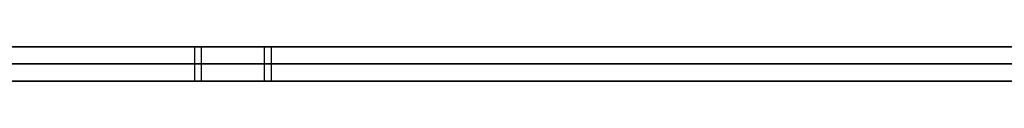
# Model space of a CAD drawing. Extents: x -3.09 to 3.09, y -0.36 to 1.94.
# Tile 87 of 168: x -0.957935 to -0.946406, y 1.8416 to 1.842. Entities that reach past the tile are written whole.
import ezdxf

# ---------------------------------------------------------------- set-up
doc = ezdxf.new("R2010")
doc.units = 0
doc.layers.get('0').update_dxf_attribs({"linetype": 'CONTINUOUS'})

# ---------------------------------------------------------------- blocks, each defined once
blk = doc.blocks.new('*U1')
at = {"extrusion": (0, 1, 0)}
for p, q in [((-3.01875, 1.842, 0.83), (3.01875, 1.842, 0.83)), ((3.01875, 1.842, -0.83), (-3.01875, 1.842, -0.83)), ((-2.92375, 1.842, -0.815), (2.92375, 1.842, -0.815)), ((2.92375, 1.842, 0.815), (-2.92375, 1.842, 0.815)), ((2.92375, 1.842, -0.7525), (-2.92375, 1.842, -0.7525)), ((-2.92375, 1.842, 0.7525), (2.92375, 1.842, 0.7525)), ((-2.45875, 1.842, -0.25), (-0.01875, 1.842, -0.25)), ((-0.01875, 1.842, 0.25), (-2.45875, 1.842, 0.25)), ((-2.45875, 1.8418, 0.25), (-0.01875, 1.8418, 0.25)), ((-0.01875, 1.8418, -0.25), (-2.45875, 1.8418, -0.25)), ((2.92375, 1.8416, -0.815), (-2.92375, 1.8416, -0.815)), ((-2.92375, 1.8416, 0.815), (2.92375, 1.8416, 0.815)), ((2.92375, 1.8416, -0.7525), (-2.92375, 1.8416, -0.7525)), ((-2.92375, 1.8416, 0.7525), (2.92375, 1.8416, 0.7525))]:
    blk.add_line(p, q, dxfattribs=at)
at = {"extrusion": (0, 0, -1)}
for p, q in [((-3.01875, 1.842, 0.83), (3.01875, 1.842, 0.83)), ((2.92375, 1.842, -0.7525), (-2.92375, 1.842, -0.7525)), ((2.92375, 1.842, 0.815), (-2.92375, 1.842, 0.815)), ((-0.01875, 1.842, 0.25), (-2.45875, 1.842, 0.25)), ((-2.45875, 1.8418, 0.25), (-0.01875, 1.8418, 0.25)), ((2.92375, 1.8416, -0.7525), (-2.92375, 1.8416, -0.7525)), ((-2.92375, 1.8416, 0.815), (2.92375, 1.8416, 0.815))]:
    blk.add_line(p, q, dxfattribs=at)
for p, q in [((3.01875, 1.842, -0.83), (-3.01875, 1.842, -0.83)), ((-2.92375, 1.842, 0.7525), (2.92375, 1.842, 0.7525)), ((-2.92375, 1.842, -0.815), (2.92375, 1.842, -0.815)), ((-2.45875, 1.842, -0.25), (-0.01875, 1.842, -0.25)), ((-0.95589, 1.842, 0.420612), (-0.95589, 1.8416, 0.420612)), ((-0.95589, 1.842, 0.420612), (-0.95589, 1.8416, 0.420612)), ((-0.955809, 1.842, 0.501346), (-0.955809, 1.8416, 0.501346)), ((-0.955809, 1.842, 0.501346), (-0.955809, 1.8416, 0.501346)), ((-0.955074, 1.842, 0.512857), (-0.955074, 1.8416, 0.512857)), ((-0.955074, 1.842, 0.512857), (-0.955074, 1.8416, 0.512857)), ((-0.954992, 1.842, 0.409265), (-0.954992, 1.8416, 0.409265)), ((-0.954992, 1.842, 0.409265), (-0.954992, 1.8416, 0.409265)), ((-0.01875, 1.8418, -0.25), (-2.45875, 1.8418, -0.25)), ((-2.92375, 1.8416, 0.7525), (2.92375, 1.8416, 0.7525)), ((2.92375, 1.8416, -0.815), (-2.92375, 1.8416, -0.815))]:
    blk.add_line(p, q)
for points in [[(-0.957956, 1.842, 0.409328), (-0.957731, 1.842, 0.409319), (-0.957505, 1.842, 0.40931), (-0.957279, 1.842, 0.409302), (-0.957052, 1.842, 0.409295), (-0.956825, 1.842, 0.409289), (-0.956597, 1.842, 0.409283), (-0.956369, 1.842, 0.409278), (-0.956141, 1.842, 0.409274), (-0.955912, 1.842, 0.409271), (-0.955683, 1.842, 0.409268), (-0.955453, 1.842, 0.409266), (-0.955223, 1.842, 0.409265), (-0.954992, 1.842, 0.409265)], [(-0.957956, 1.842, 0.409328), (-0.957731, 1.842, 0.409319), (-0.957505, 1.842, 0.40931), (-0.957279, 1.842, 0.409302), (-0.957052, 1.842, 0.409295), (-0.956825, 1.842, 0.409289), (-0.956597, 1.842, 0.409283), (-0.956369, 1.842, 0.409278), (-0.956141, 1.842, 0.409274), (-0.955912, 1.842, 0.409271), (-0.955683, 1.842, 0.409268), (-0.955453, 1.842, 0.409266), (-0.955223, 1.842, 0.409265), (-0.954992, 1.842, 0.409265)], [(-0.955074, 1.842, 0.512857), (-0.955303, 1.842, 0.512856), (-0.955531, 1.842, 0.512855), (-0.955759, 1.842, 0.512854), (-0.955987, 1.842, 0.512851), (-0.956214, 1.842, 0.512848), (-0.95644, 1.842, 0.512845), (-0.956667, 1.842, 0.51284), (-0.956892, 1.842, 0.512835), (-0.957118, 1.842, 0.512829), (-0.957342, 1.842, 0.512823), (-0.957567, 1.842, 0.512816), (-0.957791, 1.842, 0.512808), (-0.958014, 1.842, 0.5128)], [(-0.955074, 1.842, 0.512857), (-0.955303, 1.842, 0.512856), (-0.955531, 1.842, 0.512855), (-0.955759, 1.842, 0.512854), (-0.955987, 1.842, 0.512851), (-0.956214, 1.842, 0.512848), (-0.95644, 1.842, 0.512845), (-0.956667, 1.842, 0.51284), (-0.956892, 1.842, 0.512835), (-0.957118, 1.842, 0.512829), (-0.957342, 1.842, 0.512823), (-0.957567, 1.842, 0.512816), (-0.957791, 1.842, 0.512808), (-0.958014, 1.842, 0.5128)], [(-0.95589, 1.842, 0.420612), (-0.956049, 1.842, 0.420612), (-0.956208, 1.842, 0.420613), (-0.956366, 1.842, 0.420614), (-0.956524, 1.842, 0.420616), (-0.956681, 1.842, 0.420618), (-0.956838, 1.842, 0.420621), (-0.956995, 1.842, 0.420625), (-0.957152, 1.842, 0.420629), (-0.957308, 1.842, 0.420634), (-0.957464, 1.842, 0.420639), (-0.957619, 1.842, 0.420644), (-0.957774, 1.842, 0.42065), (-0.957929, 1.842, 0.420657), (-0.958084, 1.842, 0.420664)], [(-0.95589, 1.842, 0.420612), (-0.956049, 1.842, 0.420612), (-0.956208, 1.842, 0.420613), (-0.956366, 1.842, 0.420614), (-0.956524, 1.842, 0.420616), (-0.956681, 1.842, 0.420618), (-0.956838, 1.842, 0.420621), (-0.956995, 1.842, 0.420625), (-0.957152, 1.842, 0.420629), (-0.957308, 1.842, 0.420634), (-0.957464, 1.842, 0.420639), (-0.957619, 1.842, 0.420644), (-0.957774, 1.842, 0.42065), (-0.957929, 1.842, 0.420657), (-0.958084, 1.842, 0.420664)], [(-0.957972, 1.842, 0.501288), (-0.957829, 1.842, 0.501296), (-0.957686, 1.842, 0.501303), (-0.957542, 1.842, 0.501309), (-0.957398, 1.842, 0.501315), (-0.957255, 1.842, 0.501321), (-0.957111, 1.842, 0.501325), (-0.956967, 1.842, 0.50133), (-0.956822, 1.842, 0.501334), (-0.956678, 1.842, 0.501337), (-0.956533, 1.842, 0.50134), (-0.956389, 1.842, 0.501342), (-0.956244, 1.842, 0.501344), (-0.956099, 1.842, 0.501345), (-0.955954, 1.842, 0.501346), (-0.955809, 1.842, 0.501346)], [(-0.957972, 1.842, 0.501288), (-0.957829, 1.842, 0.501296), (-0.957686, 1.842, 0.501303), (-0.957542, 1.842, 0.501309), (-0.957398, 1.842, 0.501315), (-0.957255, 1.842, 0.501321), (-0.957111, 1.842, 0.501325), (-0.956967, 1.842, 0.50133), (-0.956822, 1.842, 0.501334), (-0.956678, 1.842, 0.501337), (-0.956533, 1.842, 0.50134), (-0.956389, 1.842, 0.501342), (-0.956244, 1.842, 0.501344), (-0.956099, 1.842, 0.501345), (-0.955954, 1.842, 0.501346), (-0.955809, 1.842, 0.501346)], [(-0.946352, 1.842, 0.421508), (-0.946533, 1.842, 0.421473), (-0.946714, 1.842, 0.421439), (-0.946896, 1.842, 0.421406), (-0.947078, 1.842, 0.421373), (-0.94726, 1.842, 0.421341), (-0.947442, 1.842, 0.42131), (-0.947624, 1.842, 0.421279), (-0.947807, 1.842, 0.421249), (-0.94799, 1.842, 0.42122), (-0.948173, 1.842, 0.421191), (-0.948356, 1.842, 0.421163), (-0.94854, 1.842, 0.421136), (-0.948724, 1.842, 0.421109), (-0.948908, 1.842, 0.421084), (-0.949092, 1.842, 0.421058), (-0.949277, 1.842, 0.421034), (-0.949462, 1.842, 0.42101), (-0.949647, 1.842, 0.420987), (-0.949832, 1.842, 0.420965), (-0.950018, 1.842, 0.420943), (-0.950204, 1.842, 0.420922), (-0.95039, 1.842, 0.420902), (-0.950576, 1.842, 0.420882), (-0.950762, 1.842, 0.420863), (-0.950949, 1.842, 0.420845), (-0.951136, 1.842, 0.420827), (-0.951324, 1.842, 0.42081), (-0.951511, 1.842, 0.420794), (-0.951699, 1.842, 0.420779), (-0.951887, 1.842, 0.420764), (-0.952075, 1.842, 0.42075), (-0.952263, 1.842, 0.420736), (-0.952452, 1.842, 0.420723), (-0.952641, 1.842, 0.420711), (-0.95283, 1.842, 0.4207), (-0.95302, 1.842, 0.420689), (-0.953209, 1.842, 0.420679), (-0.953399, 1.842, 0.42067), (-0.95359, 1.842, 0.420661), (-0.95378, 1.842, 0.420653), (-0.953971, 1.842, 0.420646), (-0.954161, 1.842, 0.42064), (-0.954353, 1.842, 0.420634), (-0.954544, 1.842, 0.420629), (-0.954736, 1.842, 0.420624), (-0.954927, 1.842, 0.42062), (-0.95512, 1.842, 0.420617), (-0.955312, 1.842, 0.420615), (-0.955504, 1.842, 0.420613), (-0.955697, 1.842, 0.420612), (-0.95589, 1.842, 0.420612)], [(-0.946352, 1.842, 0.421508), (-0.946533, 1.842, 0.421473), (-0.946714, 1.842, 0.421439), (-0.946896, 1.842, 0.421406), (-0.947078, 1.842, 0.421373), (-0.94726, 1.842, 0.421341), (-0.947442, 1.842, 0.42131), (-0.947624, 1.842, 0.421279), (-0.947807, 1.842, 0.421249), (-0.94799, 1.842, 0.42122), (-0.948173, 1.842, 0.421191), (-0.948356, 1.842, 0.421163), (-0.94854, 1.842, 0.421136), (-0.948724, 1.842, 0.421109), (-0.948908, 1.842, 0.421084), (-0.949092, 1.842, 0.421058), (-0.949277, 1.842, 0.421034), (-0.949462, 1.842, 0.42101), (-0.949647, 1.842, 0.420987), (-0.949832, 1.842, 0.420965), (-0.950018, 1.842, 0.420943), (-0.950204, 1.842, 0.420922), (-0.95039, 1.842, 0.420902), (-0.950576, 1.842, 0.420882), (-0.950762, 1.842, 0.420863), (-0.950949, 1.842, 0.420845), (-0.951136, 1.842, 0.420827), (-0.951324, 1.842, 0.42081), (-0.951511, 1.842, 0.420794), (-0.951699, 1.842, 0.420779), (-0.951887, 1.842, 0.420764), (-0.952075, 1.842, 0.42075), (-0.952263, 1.842, 0.420736), (-0.952452, 1.842, 0.420723), (-0.952641, 1.842, 0.420711), (-0.95283, 1.842, 0.4207), (-0.95302, 1.842, 0.420689), (-0.953209, 1.842, 0.420679), (-0.953399, 1.842, 0.42067), (-0.95359, 1.842, 0.420661), (-0.95378, 1.842, 0.420653), (-0.953971, 1.842, 0.420646), (-0.954161, 1.842, 0.42064), (-0.954353, 1.842, 0.420634), (-0.954544, 1.842, 0.420629), (-0.954736, 1.842, 0.420624), (-0.954927, 1.842, 0.42062), (-0.95512, 1.842, 0.420617), (-0.955312, 1.842, 0.420615), (-0.955504, 1.842, 0.420613), (-0.955697, 1.842, 0.420612), (-0.95589, 1.842, 0.420612)], [(-0.955809, 1.842, 0.501346), (-0.955607, 1.842, 0.501346), (-0.955406, 1.842, 0.501345), (-0.955205, 1.842, 0.501343), (-0.955004, 1.842, 0.501341), (-0.954803, 1.842, 0.501337), (-0.954603, 1.842, 0.501333), (-0.954403, 1.842, 0.501329), (-0.954203, 1.842, 0.501323), (-0.954004, 1.842, 0.501317), (-0.953805, 1.842, 0.50131), (-0.953606, 1.842, 0.501303), (-0.953407, 1.842, 0.501294), (-0.953209, 1.842, 0.501285), (-0.953011, 1.842, 0.501275), (-0.952813, 1.842, 0.501265), (-0.952615, 1.842, 0.501254), (-0.952418, 1.842, 0.501242), (-0.952221, 1.842, 0.501229), (-0.952024, 1.842, 0.501216), (-0.951828, 1.842, 0.501201), (-0.951632, 1.842, 0.501187), (-0.951436, 1.842, 0.501171), (-0.95124, 1.842, 0.501155), (-0.951044, 1.842, 0.501138), (-0.950849, 1.842, 0.50112), (-0.950654, 1.842, 0.501101), (-0.95046, 1.842, 0.501082), (-0.950265, 1.842, 0.501062), (-0.950071, 1.842, 0.501042), (-0.949878, 1.842, 0.50102), (-0.949684, 1.842, 0.500998), (-0.949491, 1.842, 0.500975), (-0.949298, 1.842, 0.500952), (-0.949105, 1.842, 0.500927), (-0.948913, 1.842, 0.500902), (-0.94872, 1.842, 0.500877), (-0.948528, 1.842, 0.50085), (-0.948337, 1.842, 0.500823), (-0.948145, 1.842, 0.500795), (-0.947954, 1.842, 0.500766), (-0.947763, 1.842, 0.500737), (-0.947573, 1.842, 0.500707), (-0.947383, 1.842, 0.500676), (-0.947192, 1.842, 0.500645), (-0.947003, 1.842, 0.500612), (-0.946813, 1.842, 0.500579), (-0.946624, 1.842, 0.500546), (-0.946435, 1.842, 0.500511), (-0.946246, 1.842, 0.500476)], [(-0.955809, 1.842, 0.501346), (-0.955607, 1.842, 0.501346), (-0.955406, 1.842, 0.501345), (-0.955205, 1.842, 0.501343), (-0.955004, 1.842, 0.501341), (-0.954803, 1.842, 0.501337), (-0.954603, 1.842, 0.501333), (-0.954403, 1.842, 0.501329), (-0.954203, 1.842, 0.501323), (-0.954004, 1.842, 0.501317), (-0.953805, 1.842, 0.50131), (-0.953606, 1.842, 0.501303), (-0.953407, 1.842, 0.501294), (-0.953209, 1.842, 0.501285), (-0.953011, 1.842, 0.501275), (-0.952813, 1.842, 0.501265), (-0.952615, 1.842, 0.501254), (-0.952418, 1.842, 0.501242), (-0.952221, 1.842, 0.501229), (-0.952024, 1.842, 0.501216), (-0.951828, 1.842, 0.501201), (-0.951632, 1.842, 0.501187), (-0.951436, 1.842, 0.501171), (-0.95124, 1.842, 0.501155), (-0.951044, 1.842, 0.501138), (-0.950849, 1.842, 0.50112), (-0.950654, 1.842, 0.501101), (-0.95046, 1.842, 0.501082), (-0.950265, 1.842, 0.501062), (-0.950071, 1.842, 0.501042), (-0.949878, 1.842, 0.50102), (-0.949684, 1.842, 0.500998), (-0.949491, 1.842, 0.500975), (-0.949298, 1.842, 0.500952), (-0.949105, 1.842, 0.500927), (-0.948913, 1.842, 0.500902), (-0.94872, 1.842, 0.500877), (-0.948528, 1.842, 0.50085), (-0.948337, 1.842, 0.500823), (-0.948145, 1.842, 0.500795), (-0.947954, 1.842, 0.500766), (-0.947763, 1.842, 0.500737), (-0.947573, 1.842, 0.500707), (-0.947383, 1.842, 0.500676), (-0.947192, 1.842, 0.500645), (-0.947003, 1.842, 0.500612), (-0.946813, 1.842, 0.500579), (-0.946624, 1.842, 0.500546), (-0.946435, 1.842, 0.500511), (-0.946246, 1.842, 0.500476)], [(-0.946339, 1.842, 0.512258), (-0.946443, 1.842, 0.512273), (-0.946548, 1.842, 0.512288), (-0.946653, 1.842, 0.512303), (-0.946758, 1.842, 0.512318), (-0.946863, 1.842, 0.512332), (-0.946968, 1.842, 0.512346), (-0.947074, 1.842, 0.51236), (-0.947179, 1.842, 0.512374), (-0.947285, 1.842, 0.512388), (-0.947392, 1.842, 0.512401), (-0.947498, 1.842, 0.512415), (-0.947605, 1.842, 0.512428), (-0.947711, 1.842, 0.512441), (-0.947818, 1.842, 0.512453), (-0.947926, 1.842, 0.512466), (-0.948033, 1.842, 0.512478), (-0.94814, 1.842, 0.51249), (-0.948248, 1.842, 0.512502), (-0.948356, 1.842, 0.512514), (-0.948464, 1.842, 0.512525), (-0.948573, 1.842, 0.512537), (-0.948681, 1.842, 0.512548), (-0.94879, 1.842, 0.512559), (-0.948899, 1.842, 0.51257), (-0.949008, 1.842, 0.51258), (-0.949117, 1.842, 0.51259), (-0.949227, 1.842, 0.512601), (-0.949337, 1.842, 0.512611), (-0.949447, 1.842, 0.51262), (-0.949557, 1.842, 0.51263), (-0.949667, 1.842, 0.512639), (-0.949777, 1.842, 0.512648), (-0.949888, 1.842, 0.512657), (-0.949999, 1.842, 0.512666), (-0.95011, 1.842, 0.512675), (-0.950221, 1.842, 0.512683), (-0.950333, 1.842, 0.512691), (-0.950445, 1.842, 0.512699), (-0.950557, 1.842, 0.512707), (-0.950669, 1.842, 0.512715), (-0.950781, 1.842, 0.512722), (-0.950893, 1.842, 0.512729), (-0.951006, 1.842, 0.512736), (-0.951119, 1.842, 0.512743), (-0.951232, 1.842, 0.512749), (-0.951345, 1.842, 0.512756), (-0.951459, 1.842, 0.512762), (-0.951572, 1.842, 0.512768), (-0.951686, 1.842, 0.512774), (-0.9518, 1.842, 0.512779), (-0.951915, 1.842, 0.512785), (-0.952029, 1.842, 0.51279), (-0.952144, 1.842, 0.512795), (-0.952259, 1.842, 0.5128), (-0.952374, 1.842, 0.512805), (-0.952489, 1.842, 0.512809), (-0.952604, 1.842, 0.512813), (-0.95272, 1.842, 0.512817), (-0.952836, 1.842, 0.512821), (-0.952952, 1.842, 0.512825), (-0.953068, 1.842, 0.512828), (-0.953184, 1.842, 0.512831), (-0.953301, 1.842, 0.512835), (-0.953418, 1.842, 0.512837), (-0.953535, 1.842, 0.51284), (-0.953652, 1.842, 0.512843), (-0.95377, 1.842, 0.512845), (-0.953887, 1.842, 0.512847), (-0.954005, 1.842, 0.512849), (-0.954123, 1.842, 0.51285), (-0.954241, 1.842, 0.512852), (-0.95436, 1.842, 0.512853), (-0.954478, 1.842, 0.512854), (-0.954597, 1.842, 0.512855), (-0.954716, 1.842, 0.512856), (-0.954835, 1.842, 0.512856), (-0.954954, 1.842, 0.512857), (-0.955074, 1.842, 0.512857)], [(-0.946339, 1.842, 0.512258), (-0.946443, 1.842, 0.512273), (-0.946548, 1.842, 0.512288), (-0.946653, 1.842, 0.512303), (-0.946758, 1.842, 0.512318), (-0.946863, 1.842, 0.512332), (-0.946968, 1.842, 0.512346), (-0.947074, 1.842, 0.51236), (-0.947179, 1.842, 0.512374), (-0.947285, 1.842, 0.512388), (-0.947392, 1.842, 0.512401), (-0.947498, 1.842, 0.512415), (-0.947605, 1.842, 0.512428), (-0.947711, 1.842, 0.512441), (-0.947818, 1.842, 0.512453), (-0.947926, 1.842, 0.512466), (-0.948033, 1.842, 0.512478), (-0.94814, 1.842, 0.51249), (-0.948248, 1.842, 0.512502), (-0.948356, 1.842, 0.512514), (-0.948464, 1.842, 0.512525), (-0.948573, 1.842, 0.512537), (-0.948681, 1.842, 0.512548), (-0.94879, 1.842, 0.512559), (-0.948899, 1.842, 0.51257), (-0.949008, 1.842, 0.51258), (-0.949117, 1.842, 0.51259), (-0.949227, 1.842, 0.512601), (-0.949337, 1.842, 0.512611), (-0.949447, 1.842, 0.51262), (-0.949557, 1.842, 0.51263), (-0.949667, 1.842, 0.512639), (-0.949777, 1.842, 0.512648), (-0.949888, 1.842, 0.512657), (-0.949999, 1.842, 0.512666), (-0.95011, 1.842, 0.512675), (-0.950221, 1.842, 0.512683), (-0.950333, 1.842, 0.512691), (-0.950445, 1.842, 0.512699), (-0.950557, 1.842, 0.512707), (-0.950669, 1.842, 0.512715), (-0.950781, 1.842, 0.512722), (-0.950893, 1.842, 0.512729), (-0.951006, 1.842, 0.512736), (-0.951119, 1.842, 0.512743), (-0.951232, 1.842, 0.512749), (-0.951345, 1.842, 0.512756), (-0.951459, 1.842, 0.512762), (-0.951572, 1.842, 0.512768), (-0.951686, 1.842, 0.512774), (-0.9518, 1.842, 0.512779), (-0.951915, 1.842, 0.512785), (-0.952029, 1.842, 0.51279), (-0.952144, 1.842, 0.512795), (-0.952259, 1.842, 0.5128), (-0.952374, 1.842, 0.512805), (-0.952489, 1.842, 0.512809), (-0.952604, 1.842, 0.512813), (-0.95272, 1.842, 0.512817), (-0.952836, 1.842, 0.512821), (-0.952952, 1.842, 0.512825), (-0.953068, 1.842, 0.512828), (-0.953184, 1.842, 0.512831), (-0.953301, 1.842, 0.512835), (-0.953418, 1.842, 0.512837), (-0.953535, 1.842, 0.51284), (-0.953652, 1.842, 0.512843), (-0.95377, 1.842, 0.512845), (-0.953887, 1.842, 0.512847), (-0.954005, 1.842, 0.512849), (-0.954123, 1.842, 0.51285), (-0.954241, 1.842, 0.512852), (-0.95436, 1.842, 0.512853), (-0.954478, 1.842, 0.512854), (-0.954597, 1.842, 0.512855), (-0.954716, 1.842, 0.512856), (-0.954835, 1.842, 0.512856), (-0.954954, 1.842, 0.512857), (-0.955074, 1.842, 0.512857)], [(-0.954992, 1.842, 0.409265), (-0.954825, 1.842, 0.409265), (-0.954657, 1.842, 0.409266), (-0.95449, 1.842, 0.409267), (-0.954322, 1.842, 0.409268), (-0.954155, 1.842, 0.40927), (-0.953987, 1.842, 0.409273), (-0.953819, 1.842, 0.409275), (-0.953652, 1.842, 0.409279), (-0.953484, 1.842, 0.409282), (-0.953317, 1.842, 0.409286), (-0.953149, 1.842, 0.409291), (-0.952981, 1.842, 0.409296), (-0.952814, 1.842, 0.409301), (-0.952646, 1.842, 0.409307), (-0.952478, 1.842, 0.409313), (-0.952311, 1.842, 0.40932), (-0.952143, 1.842, 0.409327), (-0.951975, 1.842, 0.409334), (-0.951808, 1.842, 0.409342), (-0.95164, 1.842, 0.409351), (-0.951472, 1.842, 0.40936), (-0.951304, 1.842, 0.409369), (-0.951137, 1.842, 0.409378), (-0.950969, 1.842, 0.409389), (-0.950801, 1.842, 0.409399), (-0.950633, 1.842, 0.40941), (-0.950466, 1.842, 0.409421), (-0.950298, 1.842, 0.409433), (-0.95013, 1.842, 0.409446), (-0.949962, 1.842, 0.409458), (-0.949794, 1.842, 0.409471), (-0.949627, 1.842, 0.409485), (-0.949459, 1.842, 0.409499), (-0.949291, 1.842, 0.409513), (-0.949123, 1.842, 0.409528), (-0.948955, 1.842, 0.409543), (-0.948787, 1.842, 0.409559), (-0.948619, 1.842, 0.409575), (-0.948452, 1.842, 0.409592), (-0.948284, 1.842, 0.409609), (-0.948116, 1.842, 0.409626), (-0.947948, 1.842, 0.409644), (-0.94778, 1.842, 0.409662), (-0.947612, 1.842, 0.409681), (-0.947444, 1.842, 0.4097), (-0.947276, 1.842, 0.409719), (-0.947108, 1.842, 0.409739), (-0.94694, 1.842, 0.40976), (-0.946772, 1.842, 0.409781), (-0.946604, 1.842, 0.409802), (-0.946436, 1.842, 0.409824), (-0.946268, 1.842, 0.409846)], [(-0.954992, 1.842, 0.409265), (-0.954825, 1.842, 0.409265), (-0.954657, 1.842, 0.409266), (-0.95449, 1.842, 0.409267), (-0.954322, 1.842, 0.409268), (-0.954155, 1.842, 0.40927), (-0.953987, 1.842, 0.409273), (-0.953819, 1.842, 0.409275), (-0.953652, 1.842, 0.409279), (-0.953484, 1.842, 0.409282), (-0.953317, 1.842, 0.409286), (-0.953149, 1.842, 0.409291), (-0.952981, 1.842, 0.409296), (-0.952814, 1.842, 0.409301), (-0.952646, 1.842, 0.409307), (-0.952478, 1.842, 0.409313), (-0.952311, 1.842, 0.40932), (-0.952143, 1.842, 0.409327), (-0.951975, 1.842, 0.409334), (-0.951808, 1.842, 0.409342), (-0.95164, 1.842, 0.409351), (-0.951472, 1.842, 0.40936), (-0.951304, 1.842, 0.409369), (-0.951137, 1.842, 0.409378), (-0.950969, 1.842, 0.409389), (-0.950801, 1.842, 0.409399), (-0.950633, 1.842, 0.40941), (-0.950466, 1.842, 0.409421), (-0.950298, 1.842, 0.409433), (-0.95013, 1.842, 0.409446), (-0.949962, 1.842, 0.409458), (-0.949794, 1.842, 0.409471), (-0.949627, 1.842, 0.409485), (-0.949459, 1.842, 0.409499), (-0.949291, 1.842, 0.409513), (-0.949123, 1.842, 0.409528), (-0.948955, 1.842, 0.409543), (-0.948787, 1.842, 0.409559), (-0.948619, 1.842, 0.409575), (-0.948452, 1.842, 0.409592), (-0.948284, 1.842, 0.409609), (-0.948116, 1.842, 0.409626), (-0.947948, 1.842, 0.409644), (-0.94778, 1.842, 0.409662), (-0.947612, 1.842, 0.409681), (-0.947444, 1.842, 0.4097), (-0.947276, 1.842, 0.409719), (-0.947108, 1.842, 0.409739), (-0.94694, 1.842, 0.40976), (-0.946772, 1.842, 0.409781), (-0.946604, 1.842, 0.409802), (-0.946436, 1.842, 0.409824), (-0.946268, 1.842, 0.409846)], [(-0.954992, 1.8416, 0.409265), (-0.955339, 1.8416, 0.409266), (-0.955685, 1.8416, 0.409268), (-0.956029, 1.8416, 0.409272), (-0.956373, 1.8416, 0.409278), (-0.956716, 1.8416, 0.409286), (-0.957057, 1.8416, 0.409295), (-0.957398, 1.8416, 0.409307), (-0.957738, 1.8416, 0.409319), (-0.958077, 1.8416, 0.409334)], [(-0.954992, 1.8416, 0.409265), (-0.955339, 1.8416, 0.409266), (-0.955685, 1.8416, 0.409268), (-0.956029, 1.8416, 0.409272), (-0.956373, 1.8416, 0.409278), (-0.956716, 1.8416, 0.409286), (-0.957057, 1.8416, 0.409295), (-0.957398, 1.8416, 0.409307), (-0.957738, 1.8416, 0.409319), (-0.958077, 1.8416, 0.409334)], [(-0.958134, 1.8416, 0.512795), (-0.957798, 1.8416, 0.512808), (-0.957461, 1.8416, 0.512819), (-0.957123, 1.8416, 0.512829), (-0.956784, 1.8416, 0.512838), (-0.956444, 1.8416, 0.512845), (-0.956103, 1.8416, 0.51285), (-0.955761, 1.8416, 0.512854), (-0.955418, 1.8416, 0.512856), (-0.955074, 1.8416, 0.512857)], [(-0.958134, 1.8416, 0.512795), (-0.957798, 1.8416, 0.512808), (-0.957461, 1.8416, 0.512819), (-0.957123, 1.8416, 0.512829), (-0.956784, 1.8416, 0.512838), (-0.956444, 1.8416, 0.512845), (-0.956103, 1.8416, 0.51285), (-0.955761, 1.8416, 0.512854), (-0.955418, 1.8416, 0.512856), (-0.955074, 1.8416, 0.512857)], [(-0.958012, 1.8416, 0.420661), (-0.957779, 1.8416, 0.420651), (-0.957546, 1.8416, 0.420642), (-0.957312, 1.8416, 0.420634), (-0.957077, 1.8416, 0.420627), (-0.956841, 1.8416, 0.420622), (-0.956604, 1.8416, 0.420617), (-0.956367, 1.8416, 0.420614), (-0.956129, 1.8416, 0.420612), (-0.95589, 1.8416, 0.420612)], [(-0.958012, 1.8416, 0.420661), (-0.957779, 1.8416, 0.420651), (-0.957546, 1.8416, 0.420642), (-0.957312, 1.8416, 0.420634), (-0.957077, 1.8416, 0.420627), (-0.956841, 1.8416, 0.420622), (-0.956604, 1.8416, 0.420617), (-0.956367, 1.8416, 0.420614), (-0.956129, 1.8416, 0.420612), (-0.95589, 1.8416, 0.420612)], [(-0.955809, 1.8416, 0.501346), (-0.956027, 1.8416, 0.501346), (-0.956245, 1.8416, 0.501344), (-0.956463, 1.8416, 0.501341), (-0.95668, 1.8416, 0.501337), (-0.956897, 1.8416, 0.501332), (-0.957114, 1.8416, 0.501325), (-0.957331, 1.8416, 0.501318), (-0.957547, 1.8416, 0.501309), (-0.957762, 1.8416, 0.501299), (-0.957978, 1.8416, 0.501288)], [(-0.955809, 1.8416, 0.501346), (-0.956027, 1.8416, 0.501346), (-0.956245, 1.8416, 0.501344), (-0.956463, 1.8416, 0.501341), (-0.95668, 1.8416, 0.501337), (-0.956897, 1.8416, 0.501332), (-0.957114, 1.8416, 0.501325), (-0.957331, 1.8416, 0.501318), (-0.957547, 1.8416, 0.501309), (-0.957762, 1.8416, 0.501299), (-0.957978, 1.8416, 0.501288)], [(-0.95589, 1.8416, 0.420612), (-0.9556, 1.8416, 0.420613), (-0.95531, 1.8416, 0.420615), (-0.955021, 1.8416, 0.420619), (-0.954733, 1.8416, 0.420624), (-0.954444, 1.8416, 0.420631), (-0.954157, 1.8416, 0.42064), (-0.95387, 1.8416, 0.42065), (-0.953584, 1.8416, 0.420662), (-0.953298, 1.8416, 0.420675), (-0.953012, 1.8416, 0.42069), (-0.952728, 1.8416, 0.420706), (-0.952443, 1.8416, 0.420724), (-0.95216, 1.8416, 0.420744), (-0.951876, 1.8416, 0.420765), (-0.951594, 1.8416, 0.420787), (-0.951312, 1.8416, 0.420811), (-0.95103, 1.8416, 0.420837), (-0.950749, 1.8416, 0.420864), (-0.950469, 1.8416, 0.420893), (-0.950189, 1.8416, 0.420924), (-0.94991, 1.8416, 0.420956), (-0.949631, 1.8416, 0.420989), (-0.949353, 1.8416, 0.421024), (-0.949075, 1.8416, 0.421061), (-0.948798, 1.8416, 0.421099), (-0.948521, 1.8416, 0.421139), (-0.948245, 1.8416, 0.42118), (-0.94797, 1.8416, 0.421223), (-0.947695, 1.8416, 0.421267), (-0.94742, 1.8416, 0.421313), (-0.947146, 1.8416, 0.421361), (-0.946873, 1.8416, 0.42141), (-0.9466, 1.8416, 0.421461), (-0.946328, 1.8416, 0.421513)], [(-0.95589, 1.8416, 0.420612), (-0.9556, 1.8416, 0.420613), (-0.95531, 1.8416, 0.420615), (-0.955021, 1.8416, 0.420619), (-0.954733, 1.8416, 0.420624), (-0.954444, 1.8416, 0.420631), (-0.954157, 1.8416, 0.42064), (-0.95387, 1.8416, 0.42065), (-0.953584, 1.8416, 0.420662), (-0.953298, 1.8416, 0.420675), (-0.953012, 1.8416, 0.42069), (-0.952728, 1.8416, 0.420706), (-0.952443, 1.8416, 0.420724), (-0.95216, 1.8416, 0.420744), (-0.951876, 1.8416, 0.420765), (-0.951594, 1.8416, 0.420787), (-0.951312, 1.8416, 0.420811), (-0.95103, 1.8416, 0.420837), (-0.950749, 1.8416, 0.420864), (-0.950469, 1.8416, 0.420893), (-0.950189, 1.8416, 0.420924), (-0.94991, 1.8416, 0.420956), (-0.949631, 1.8416, 0.420989), (-0.949353, 1.8416, 0.421024), (-0.949075, 1.8416, 0.421061), (-0.948798, 1.8416, 0.421099), (-0.948521, 1.8416, 0.421139), (-0.948245, 1.8416, 0.42118), (-0.94797, 1.8416, 0.421223), (-0.947695, 1.8416, 0.421267), (-0.94742, 1.8416, 0.421313), (-0.947146, 1.8416, 0.421361), (-0.946873, 1.8416, 0.42141), (-0.9466, 1.8416, 0.421461), (-0.946328, 1.8416, 0.421513)], [(-0.946128, 1.8416, 0.500454), (-0.946411, 1.8416, 0.500507), (-0.946695, 1.8416, 0.500559), (-0.94698, 1.8416, 0.500609), (-0.947266, 1.8416, 0.500657), (-0.947552, 1.8416, 0.500704), (-0.947839, 1.8416, 0.500749), (-0.948126, 1.8416, 0.500792), (-0.948414, 1.8416, 0.500834), (-0.948702, 1.8416, 0.500874), (-0.948991, 1.8416, 0.500913), (-0.949281, 1.8416, 0.50095), (-0.949571, 1.8416, 0.500985), (-0.949862, 1.8416, 0.501019), (-0.950154, 1.8416, 0.50105), (-0.950446, 1.8416, 0.501081), (-0.950739, 1.8416, 0.50111), (-0.951032, 1.8416, 0.501137), (-0.951326, 1.8416, 0.501162), (-0.951621, 1.8416, 0.501186), (-0.951916, 1.8416, 0.501208), (-0.952212, 1.8416, 0.501228), (-0.952508, 1.8416, 0.501247), (-0.952805, 1.8416, 0.501264), (-0.953103, 1.8416, 0.50128), (-0.953401, 1.8416, 0.501294), (-0.9537, 1.8416, 0.501306), (-0.953999, 1.8416, 0.501317), (-0.954299, 1.8416, 0.501326), (-0.9546, 1.8416, 0.501333), (-0.954901, 1.8416, 0.501339), (-0.955203, 1.8416, 0.501343), (-0.955506, 1.8416, 0.501346), (-0.955809, 1.8416, 0.501346)], [(-0.946128, 1.8416, 0.500454), (-0.946411, 1.8416, 0.500507), (-0.946695, 1.8416, 0.500559), (-0.94698, 1.8416, 0.500609), (-0.947266, 1.8416, 0.500657), (-0.947552, 1.8416, 0.500704), (-0.947839, 1.8416, 0.500749), (-0.948126, 1.8416, 0.500792), (-0.948414, 1.8416, 0.500834), (-0.948702, 1.8416, 0.500874), (-0.948991, 1.8416, 0.500913), (-0.949281, 1.8416, 0.50095), (-0.949571, 1.8416, 0.500985), (-0.949862, 1.8416, 0.501019), (-0.950154, 1.8416, 0.50105), (-0.950446, 1.8416, 0.501081), (-0.950739, 1.8416, 0.50111), (-0.951032, 1.8416, 0.501137), (-0.951326, 1.8416, 0.501162), (-0.951621, 1.8416, 0.501186), (-0.951916, 1.8416, 0.501208), (-0.952212, 1.8416, 0.501228), (-0.952508, 1.8416, 0.501247), (-0.952805, 1.8416, 0.501264), (-0.953103, 1.8416, 0.50128), (-0.953401, 1.8416, 0.501294), (-0.9537, 1.8416, 0.501306), (-0.953999, 1.8416, 0.501317), (-0.954299, 1.8416, 0.501326), (-0.9546, 1.8416, 0.501333), (-0.954901, 1.8416, 0.501339), (-0.955203, 1.8416, 0.501343), (-0.955506, 1.8416, 0.501346), (-0.955809, 1.8416, 0.501346)], [(-0.955074, 1.8416, 0.512857), (-0.954894, 1.8416, 0.512856), (-0.954715, 1.8416, 0.512856), (-0.954536, 1.8416, 0.512855), (-0.954358, 1.8416, 0.512853), (-0.95418, 1.8416, 0.512851), (-0.954002, 1.8416, 0.512849), (-0.953825, 1.8416, 0.512846), (-0.953648, 1.8416, 0.512842), (-0.953472, 1.8416, 0.512839), (-0.953296, 1.8416, 0.512834), (-0.953121, 1.8416, 0.51283), (-0.952946, 1.8416, 0.512825), (-0.952772, 1.8416, 0.512819), (-0.952598, 1.8416, 0.512813), (-0.952424, 1.8416, 0.512807), (-0.952251, 1.8416, 0.5128), (-0.952079, 1.8416, 0.512792), (-0.951907, 1.8416, 0.512785), (-0.951735, 1.8416, 0.512776), (-0.951564, 1.8416, 0.512768), (-0.951393, 1.8416, 0.512758), (-0.951222, 1.8416, 0.512749), (-0.951052, 1.8416, 0.512739), (-0.950883, 1.8416, 0.512728), (-0.950714, 1.8416, 0.512717), (-0.950545, 1.8416, 0.512706), (-0.950377, 1.8416, 0.512694), (-0.950209, 1.8416, 0.512682), (-0.950042, 1.8416, 0.512669), (-0.949875, 1.8416, 0.512656), (-0.949709, 1.8416, 0.512643), (-0.949543, 1.8416, 0.512629), (-0.949377, 1.8416, 0.512614), (-0.949212, 1.8416, 0.512599), (-0.949048, 1.8416, 0.512584), (-0.948883, 1.8416, 0.512568), (-0.94872, 1.8416, 0.512552), (-0.948556, 1.8416, 0.512535), (-0.948394, 1.8416, 0.512518), (-0.948231, 1.8416, 0.5125), (-0.948069, 1.8416, 0.512482), (-0.947908, 1.8416, 0.512464), (-0.947747, 1.8416, 0.512445), (-0.947586, 1.8416, 0.512426), (-0.947426, 1.8416, 0.512406), (-0.947266, 1.8416, 0.512385), (-0.947107, 1.8416, 0.512365), (-0.946948, 1.8416, 0.512344), (-0.94679, 1.8416, 0.512322), (-0.946632, 1.8416, 0.5123), (-0.946474, 1.8416, 0.512277), (-0.946317, 1.8416, 0.512255)], [(-0.955074, 1.8416, 0.512857), (-0.954894, 1.8416, 0.512856), (-0.954715, 1.8416, 0.512856), (-0.954536, 1.8416, 0.512855), (-0.954358, 1.8416, 0.512853), (-0.95418, 1.8416, 0.512851), (-0.954002, 1.8416, 0.512849), (-0.953825, 1.8416, 0.512846), (-0.953648, 1.8416, 0.512842), (-0.953472, 1.8416, 0.512839), (-0.953296, 1.8416, 0.512834), (-0.953121, 1.8416, 0.51283), (-0.952946, 1.8416, 0.512825), (-0.952772, 1.8416, 0.512819), (-0.952598, 1.8416, 0.512813), (-0.952424, 1.8416, 0.512807), (-0.952251, 1.8416, 0.5128), (-0.952079, 1.8416, 0.512792), (-0.951907, 1.8416, 0.512785), (-0.951735, 1.8416, 0.512776), (-0.951564, 1.8416, 0.512768), (-0.951393, 1.8416, 0.512758), (-0.951222, 1.8416, 0.512749), (-0.951052, 1.8416, 0.512739), (-0.950883, 1.8416, 0.512728), (-0.950714, 1.8416, 0.512717), (-0.950545, 1.8416, 0.512706), (-0.950377, 1.8416, 0.512694), (-0.950209, 1.8416, 0.512682), (-0.950042, 1.8416, 0.512669), (-0.949875, 1.8416, 0.512656), (-0.949709, 1.8416, 0.512643), (-0.949543, 1.8416, 0.512629), (-0.949377, 1.8416, 0.512614), (-0.949212, 1.8416, 0.512599), (-0.949048, 1.8416, 0.512584), (-0.948883, 1.8416, 0.512568), (-0.94872, 1.8416, 0.512552), (-0.948556, 1.8416, 0.512535), (-0.948394, 1.8416, 0.512518), (-0.948231, 1.8416, 0.5125), (-0.948069, 1.8416, 0.512482), (-0.947908, 1.8416, 0.512464), (-0.947747, 1.8416, 0.512445), (-0.947586, 1.8416, 0.512426), (-0.947426, 1.8416, 0.512406), (-0.947266, 1.8416, 0.512385), (-0.947107, 1.8416, 0.512365), (-0.946948, 1.8416, 0.512344), (-0.94679, 1.8416, 0.512322), (-0.946632, 1.8416, 0.5123), (-0.946474, 1.8416, 0.512277), (-0.946317, 1.8416, 0.512255)], [(-0.946161, 1.8416, 0.40986), (-0.946414, 1.8416, 0.409827), (-0.946666, 1.8416, 0.409794), (-0.946919, 1.8416, 0.409762), (-0.947172, 1.8416, 0.409732), (-0.947424, 1.8416, 0.409702), (-0.947677, 1.8416, 0.409673), (-0.947929, 1.8416, 0.409646), (-0.948182, 1.8416, 0.409619), (-0.948434, 1.8416, 0.409593), (-0.948687, 1.8416, 0.409569), (-0.948939, 1.8416, 0.409545), (-0.949192, 1.8416, 0.409522), (-0.949444, 1.8416, 0.4095), (-0.949697, 1.8416, 0.409479), (-0.949949, 1.8416, 0.409459), (-0.950201, 1.8416, 0.40944), (-0.950454, 1.8416, 0.409422), (-0.950706, 1.8416, 0.409405), (-0.950958, 1.8416, 0.409389), (-0.951211, 1.8416, 0.409374), (-0.951463, 1.8416, 0.40936), (-0.951715, 1.8416, 0.409347), (-0.951967, 1.8416, 0.409335), (-0.952219, 1.8416, 0.409324), (-0.952472, 1.8416, 0.409313), (-0.952724, 1.8416, 0.409304), (-0.952976, 1.8416, 0.409296), (-0.953228, 1.8416, 0.409289), (-0.95348, 1.8416, 0.409282), (-0.953732, 1.8416, 0.409277), (-0.953984, 1.8416, 0.409273), (-0.954236, 1.8416, 0.409269), (-0.954488, 1.8416, 0.409267), (-0.95474, 1.8416, 0.409265), (-0.954992, 1.8416, 0.409265)], [(-0.946161, 1.8416, 0.40986), (-0.946414, 1.8416, 0.409827), (-0.946666, 1.8416, 0.409794), (-0.946919, 1.8416, 0.409762), (-0.947172, 1.8416, 0.409732), (-0.947424, 1.8416, 0.409702), (-0.947677, 1.8416, 0.409673), (-0.947929, 1.8416, 0.409646), (-0.948182, 1.8416, 0.409619), (-0.948434, 1.8416, 0.409593), (-0.948687, 1.8416, 0.409569), (-0.948939, 1.8416, 0.409545), (-0.949192, 1.8416, 0.409522), (-0.949444, 1.8416, 0.4095), (-0.949697, 1.8416, 0.409479), (-0.949949, 1.8416, 0.409459), (-0.950201, 1.8416, 0.40944), (-0.950454, 1.8416, 0.409422), (-0.950706, 1.8416, 0.409405), (-0.950958, 1.8416, 0.409389), (-0.951211, 1.8416, 0.409374), (-0.951463, 1.8416, 0.40936), (-0.951715, 1.8416, 0.409347), (-0.951967, 1.8416, 0.409335), (-0.952219, 1.8416, 0.409324), (-0.952472, 1.8416, 0.409313), (-0.952724, 1.8416, 0.409304), (-0.952976, 1.8416, 0.409296), (-0.953228, 1.8416, 0.409289), (-0.95348, 1.8416, 0.409282), (-0.953732, 1.8416, 0.409277), (-0.953984, 1.8416, 0.409273), (-0.954236, 1.8416, 0.409269), (-0.954488, 1.8416, 0.409267), (-0.95474, 1.8416, 0.409265), (-0.954992, 1.8416, 0.409265)]]:
    blk.add_polyline3d(points)

msp = doc.modelspace()

# ---------------------------------------------------------------- block references
msp.add_blockref('*U1', (0, 0))

doc.saveas('drawing.dxf')
